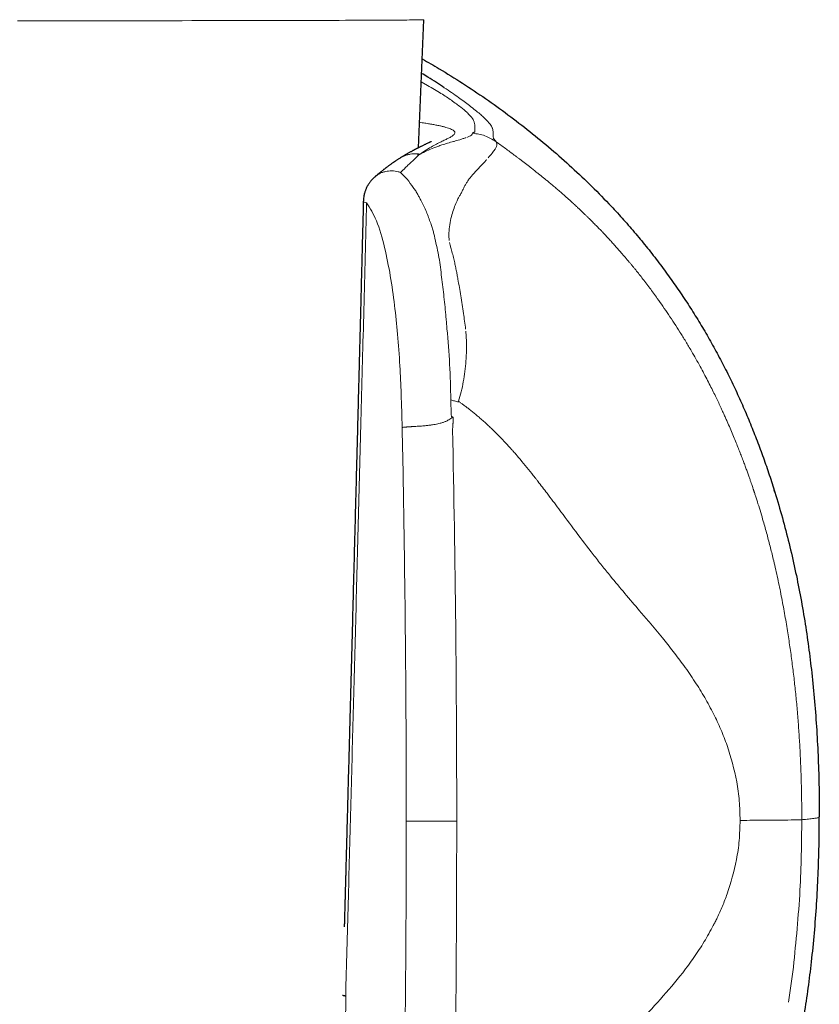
# Model space of a CAD drawing. Header units: millimetres. Extents: x 8 to 763, y 12 to 751.
# Tile 81 of 100: x 437 to 460, y 549 to 577. Entities that reach past the tile are written whole.
import ezdxf

# ---------------------------------------------------------------- set-up
doc = ezdxf.new("R2010")
doc.units = ezdxf.units.MM

msp = doc.modelspace()

# ---------------------------------------------------------------- linework, layer by layer
at = {"color": 7, "linetype": 'Continuous', "lineweight": 30}
for p, q in [((448.583, 573.496), (448.743, 577.182)), ((448.056, 573.199), (448.06, 573.202)), ((448.573, 573.266), (448.576, 573.321)), ((458.818, 563.648), (458.837, 563.585)), ((458.837, 563.585), (458.819, 563.644))]:
    msp.add_line(p, q, dxfattribs=at)
at = {"color": 252, "linetype": 'Continuous', "lineweight": 0}
for p, q in [((448.666, 575.391), (448.847, 575.292)), ((450.493, 574.344), (450.455, 574.38)), ((450.736, 573.826), (450.735, 573.889)), ((448.569, 573.261), (448.469, 573.168)), ((448.608, 573.299), (448.569, 573.261)), ((459.232, 548.916), (459.37, 549.925)), ((446.365, 534.613), (446.492, 549.099))]:
    msp.add_line(p, q, dxfattribs=at)
at = {"color": 252, "linetype": 'Continuous', "lineweight": 0, "flags": 128}
for points in [[(448.743, 577.182), (448.743, 577.182), (448.737, 577.181), (448.724, 577.18), (448.702, 577.18), (448.673, 577.179), (448.636, 577.178), (448.59, 577.177), (448.537, 577.176), (448.476, 577.176), (448.408, 577.175), (448.331, 577.174), (448.247, 577.173), (448.155, 577.173), (448.056, 577.172), (447.949, 577.171), (447.835, 577.17), (447.713, 577.17), (447.584, 577.169), (447.448, 577.168), (447.305, 577.167), (447.155, 577.167), (446.998, 577.166), (446.834, 577.165), (446.664, 577.165), (446.487, 577.164), (446.304, 577.163), (446.114, 577.163), (445.918, 577.162), (445.716, 577.162), (445.508, 577.161), (445.295, 577.16), (445.076, 577.16), (444.851, 577.159), (444.621, 577.159), (444.386, 577.158), (444.146, 577.158), (443.901, 577.157), (443.652, 577.157), (443.398, 577.156), (443.14, 577.156), (442.877, 577.156), (442.611, 577.155), (442.341, 577.155), (442.067, 577.155), (441.79, 577.154), (441.51, 577.154), (441.226, 577.154), (440.94, 577.153), (440.651, 577.153), (440.36, 577.153), (440.067, 577.153), (439.771, 577.152), (439.474, 577.152), (439.175, 577.152), (438.875, 577.152), (438.574, 577.152), (438.271, 577.152), (437.968, 577.152), (437.664, 577.152), (437.36, 577.152), (437.055, 577.152)], [(450.715, 574.051), (450.712, 574.058), (450.709, 574.066)], [(450.74, 573.786), (450.739, 573.798), (450.737, 573.809)]]:
    msp.add_lwpolyline(points, dxfattribs=at)
at = {"color": 252, "linetype": 'Continuous', "lineweight": 0}
msp.add_arc((449.158, 817.39), 263.269, 269.79908, 270.11531, dxfattribs=at)
at = {"color": 7, "linetype": 'Continuous', "lineweight": 30}
for points, knots in [([(448.694, 576.053), (448.857, 575.961), (449.249, 575.737), (449.857, 575.356), (450.518, 574.916), (451.163, 574.453), (451.792, 573.968), (452.405, 573.463), (452.999, 572.935), (453.576, 572.389), (453.944, 572.007), (454.129, 571.816)], [0, 0, 0, 0, 0.081168, 0.196006, 0.310809, 0.42559, 0.540366, 0.655162, 0.770007, 0.884939, 1, 1, 1, 1]), ([(449.33, 575.225), (449.181, 575.325), (448.982, 575.456), (448.737, 575.602), (448.676, 575.638)], [0, 0, 0, 0, 0.753648, 1, 1, 1, 1]), ([(448.956, 573.676), (448.956, 573.676), (448.956, 573.676), (448.955, 573.675), (448.954, 573.674), (448.951, 573.673), (448.948, 573.671), (448.945, 573.67), (448.942, 573.668), (448.938, 573.666), (448.931, 573.663), (448.922, 573.658), (448.909, 573.652), (448.894, 573.645), (448.869, 573.633), (448.834, 573.617), (448.793, 573.598), (448.754, 573.579), (448.719, 573.563), (448.685, 573.546), (448.652, 573.531), (448.626, 573.518), (448.605, 573.507), (448.587, 573.498), (448.567, 573.488), (448.546, 573.477), (448.523, 573.466), (448.502, 573.455), (448.483, 573.445), (448.466, 573.436), (448.448, 573.426), (448.427, 573.415), (448.401, 573.401), (448.372, 573.385), (448.34, 573.367), (448.307, 573.349), (448.274, 573.331), (448.247, 573.315), (448.226, 573.303), (448.211, 573.294), (448.193, 573.283), (448.173, 573.271), (448.149, 573.257), (448.123, 573.242), (448.093, 573.223), (448.071, 573.21), (448.059, 573.203)], [0, 0, 0, 0, 0.0108139, 0.0258279, 0.0416682, 0.0595366, 0.077406, 0.0924981, 0.1047896, 0.1144022, 0.1317189, 0.1525842, 0.1770137, 0.2050242, 0.2366344, 0.3008263, 0.3621088, 0.4040963, 0.4445894, 0.4825643, 0.5164211, 0.5461149, 0.5606929, 0.5769571, 0.595191, 0.6154036, 0.6364662, 0.6554397, 0.67127, 0.6851038, 0.6996912, 0.7171989, 0.7372322, 0.7631223, 0.78898, 0.8148326, 0.8406873, 0.8651643, 0.877163, 0.8881108, 0.9004992, 0.9173757, 0.9338049, 0.9530393, 0.9750971, 1, 1, 1, 1]), ([(448.055, 573.2), (448.043, 573.193), (448.021, 573.179), (447.99, 573.159), (447.961, 573.14), (447.936, 573.123), (447.914, 573.108), (447.895, 573.095), (447.877, 573.083), (447.856, 573.069), (447.831, 573.051), (447.802, 573.031), (447.771, 573.008), (447.741, 572.987), (447.715, 572.968), (447.691, 572.95), (447.669, 572.933), (447.646, 572.916), (447.625, 572.9), (447.604, 572.884), (447.582, 572.866), (447.557, 572.847), (447.532, 572.827), (447.508, 572.807), (447.485, 572.788), (447.468, 572.774), (447.455, 572.764), (447.448, 572.757), (447.439, 572.75), (447.425, 572.739), (447.405, 572.722), (447.378, 572.699), (447.357, 572.681), (447.345, 572.671)], [0, 0, 0, 0, 0.052172, 0.099742, 0.14279, 0.181237, 0.214427, 0.242284, 0.266213, 0.292972, 0.331784, 0.374035, 0.418825, 0.462279, 0.499148, 0.527422, 0.558834, 0.59157, 0.620713, 0.646478, 0.676193, 0.712312, 0.746767, 0.779821, 0.811393, 0.839053, 0.850801, 0.86116, 0.87156, 0.886792, 0.915223, 0.95295, 1, 1, 1, 1]), ([(447.345, 572.671), (447.339, 572.665), (447.325, 572.653), (447.302, 572.632), (447.278, 572.608), (447.257, 572.585), (447.238, 572.564), (447.218, 572.541), (447.197, 572.515), (447.176, 572.486), (447.158, 572.459), (447.141, 572.433), (447.123, 572.404), (447.104, 572.369), (447.086, 572.333), (447.071, 572.297), (447.058, 572.264), (447.045, 572.227), (447.033, 572.186), (447.022, 572.139), (447.011, 572.079), (447.003, 572.013), (447.001, 571.963), (447, 571.94)], [0, 0, 0, 0, 0.02981, 0.068665, 0.112787, 0.151344, 0.180792, 0.215142, 0.260027, 0.302612, 0.342724, 0.377596, 0.413705, 0.465292, 0.518575, 0.560464, 0.604116, 0.647729, 0.699804, 0.759062, 0.82156, 0.916797, 1, 1, 1, 1]), ([(447, 571.94), (446.997, 571.821), (446.991, 571.587), (446.982, 571.241), (446.973, 570.905), (446.965, 570.58), (446.957, 570.265), (446.949, 569.944), (446.94, 569.618), (446.932, 569.288), (446.924, 568.972), (446.916, 568.681), (446.909, 568.414), (446.903, 568.169), (446.897, 567.936), (446.891, 567.714), (446.886, 567.504), (446.881, 567.306), (446.876, 567.12), (446.87, 566.889), (446.862, 566.609), (446.854, 566.276), (446.845, 565.941), (446.836, 565.604), (446.828, 565.264), (446.819, 564.922), (446.805, 564.403), (446.787, 563.706), (446.764, 562.833), (446.741, 561.958), (446.718, 561.084), (446.697, 560.265), (446.677, 559.5), (446.658, 558.79), (446.639, 558.077), (446.62, 557.358), (446.6, 556.629), (446.581, 555.888), (446.563, 555.224), (446.547, 554.636), (446.534, 554.125), (446.521, 553.666), (446.51, 553.259), (446.503, 552.988), (446.498, 552.796), (446.495, 552.684), (446.492, 552.572), (446.489, 552.462), (446.486, 552.35), (446.483, 552.241), (446.48, 552.135), (446.478, 552.04), (446.475, 551.956), (446.473, 551.884), (446.472, 551.824), (446.471, 551.777), (446.47, 551.741), (446.469, 551.715), (446.468, 551.697), (446.468, 551.681), (446.467, 551.659), (446.466, 551.623), (446.465, 551.572), (446.463, 551.503), (446.461, 551.42), (446.458, 551.321), (446.455, 551.207), (446.453, 551.125), (446.452, 551.082), (446.452, 551.08)], [0, 0, 0, 0, 0.017097, 0.03369, 0.049778, 0.065362, 0.080442, 0.095017, 0.111548, 0.127378, 0.142507, 0.156937, 0.169228, 0.180961, 0.192135, 0.202751, 0.212808, 0.222307, 0.231248, 0.23963, 0.25556, 0.271481, 0.287522, 0.303683, 0.319964, 0.336366, 0.352887, 0.394661, 0.436575, 0.47849, 0.520405, 0.56232, 0.596342, 0.630363, 0.664411, 0.698859, 0.73383, 0.769325, 0.805362, 0.829386, 0.853863, 0.878793, 0.895495, 0.912394, 0.917746, 0.923118, 0.928508, 0.933878, 0.938938, 0.944549, 0.949626, 0.954169, 0.95818, 0.961657, 0.964601, 0.96675, 0.968487, 0.96981, 0.970397, 0.971045, 0.972116, 0.973618, 0.976195, 0.979489, 0.983501, 0.988231, 0.993679, 0.999845, 1, 1, 1, 1]), ([(454.129, 571.816), (454.249, 571.686), (454.491, 571.425), (454.839, 571.022), (455.178, 570.61), (455.506, 570.188), (455.821, 569.76), (456.123, 569.326), (456.412, 568.888), (456.688, 568.443), (456.954, 567.99), (457.209, 567.527), (457.453, 567.057), (457.685, 566.581), (457.905, 566.099), (458.111, 565.615), (458.305, 565.128), (458.487, 564.64), (458.659, 564.147), (458.765, 563.814), (458.818, 563.648)], [0, 0, 0, 0, 0.055982, 0.112088, 0.168285, 0.22454, 0.28082, 0.336085, 0.391306, 0.446449, 0.50148, 0.557371, 0.613152, 0.668867, 0.724559, 0.780269, 0.835039, 0.889896, 0.944874, 1, 1, 1, 1]), ([(458.837, 563.585), (458.911, 563.341), (459.057, 562.853), (459.248, 562.114), (459.419, 561.374), (459.569, 560.632), (459.699, 559.887), (459.809, 559.141), (459.904, 558.367), (459.983, 557.567), (460.044, 556.739), (460.086, 555.91), (460.111, 555.078), (460.114, 554.524), (460.116, 554.246)], [0, 0, 0, 0, 0.0809486, 0.1615074, 0.2417571, 0.3217711, 0.401616, 0.4813515, 0.5610304, 0.6486661, 0.7363416, 0.8241004, 0.9119775, 1, 1, 1, 1]), ([(459.526, 547.676), (459.536, 547.727), (459.597, 548.025), (459.689, 548.574), (459.801, 549.322), (459.898, 550.099), (459.978, 550.905), (460.041, 551.738), (460.084, 552.573), (460.111, 553.409), (460.114, 553.967), (460.116, 554.246)], [0, 0, 0, 0, 0.023768, 0.138126, 0.252655, 0.367347, 0.493678, 0.620156, 0.746738, 0.873373, 1, 1, 1, 1]), ([(446.4, 549.117), (446.4, 549.117), (446.4, 549.115), (446.408, 549.112), (446.426, 549.108), (446.453, 549.104), (446.479, 549.101), (446.492, 549.099)], [0, 0, 0, 0, 0.068821, 0.283991, 0.511842, 0.751056, 1, 1, 1, 1])]:
    msp.add_open_spline(points, degree=3, knots=knots, dxfattribs=at)
at = {"color": 252, "linetype": 'Continuous', "lineweight": 0}
for points, knots in [([(448.847, 575.292), (448.982, 575.212), (449.252, 575.053), (449.439, 574.927), (449.532, 574.863)], [0, 0, 0, 0, 0.499937, 1, 1, 1, 1]), ([(450.455, 574.38), (450.421, 574.41), (450.353, 574.47), (450.224, 574.579), (450.069, 574.7), (449.906, 574.823), (449.736, 574.946), (449.542, 575.082), (449.401, 575.178), (449.33, 575.225)], [0, 0, 0, 0, 0.169789, 0.331668, 0.49993, 0.63097, 0.750024, 0.874866, 1, 1, 1, 1]), ([(449.532, 574.863), (449.63, 574.792), (449.825, 574.65), (449.925, 574.562), (449.975, 574.518)], [0, 0, 0, 0, 0.4997628, 1, 1, 1, 1]), ([(449.975, 574.518), (449.979, 574.515), (449.986, 574.508), (449.993, 574.502), (449.996, 574.499)], [0, 0, 0, 0, 0.49963, 1, 1, 1, 1]), ([(449.597, 573.993), (449.586, 574.001), (449.563, 574.016), (449.513, 574.039), (449.452, 574.062), (449.379, 574.084), (449.294, 574.107), (449.198, 574.129), (449.089, 574.151), (448.97, 574.173), (448.838, 574.195), (448.72, 574.214), (448.642, 574.226), (448.615, 574.229)], [0, 0, 0, 0, 0.095449, 0.190803, 0.286069, 0.381252, 0.476355, 0.571382, 0.666333, 0.761209, 0.85601, 0.950737, 1, 1, 1, 1]), ([(449.996, 574.499), (450.051, 574.442), (450.163, 574.328), (450.18, 574.27), (450.188, 574.241)], [0, 0, 0, 0, 0.497017, 1, 1, 1, 1]), ([(450.19, 574.234), (450.196, 574.207), (450.207, 574.153), (450.206, 574.106), (450.205, 574.082)], [0, 0, 0, 0, 0.499765, 1, 1, 1, 1]), ([(450.709, 574.066), (450.695, 574.098), (450.666, 574.161), (450.551, 574.283), (450.493, 574.344)], [0, 0, 0, 0, 0.500084, 1, 1, 1, 1]), ([(448.632, 573.316), (448.695, 573.358), (448.82, 573.442), (448.989, 573.541), (449.139, 573.621), (449.27, 573.686), (449.381, 573.739), (449.479, 573.787), (449.558, 573.833), (449.613, 573.877), (449.638, 573.918), (449.636, 573.957), (449.61, 573.981), (449.597, 573.993)], [0, 0, 0, 0, 0.088835, 0.175766, 0.261161, 0.345343, 0.428603, 0.511202, 0.609759, 0.707846, 0.805534, 0.902894, 1, 1, 1, 1]), ([(450.21, 573.959), (450.208, 573.956), (450.203, 573.948), (450.185, 573.941), (450.176, 573.938)], [0, 0, 0, 0, 0.4984, 1, 1, 1, 1]), ([(450.205, 574.082), (450.205, 574.07), (450.205, 574.044), (450.205, 574.017), (450.205, 574.003)], [0, 0, 0, 0, 0.500525, 1, 1, 1, 1]), ([(450.205, 574.003), (450.206, 574), (450.206, 573.993), (450.207, 573.986), (450.207, 573.982)], [0, 0, 0, 0, 0.500091, 1, 1, 1, 1]), ([(450.207, 573.982), (450.208, 573.978), (450.208, 573.971), (450.209, 573.963), (450.21, 573.959)], [0, 0, 0, 0, 0.500199, 1, 1, 1, 1]), ([(450.734, 573.94), (450.733, 573.959), (450.731, 573.994), (450.72, 574.033), (450.715, 574.051)], [0, 0, 0, 0, 0.542537, 1, 1, 1, 1]), ([(449.593, 573.677), (449.538, 573.662), (449.43, 573.633), (449.315, 573.596), (449.259, 573.578)], [0, 0, 0, 0, 0.510598, 1, 1, 1, 1]), ([(449.61, 573.681), (449.607, 573.68), (449.601, 573.679), (449.595, 573.677), (449.593, 573.677)], [0, 0, 0, 0, 0.500568, 1, 1, 1, 1]), ([(449.773, 573.728), (449.746, 573.72), (449.697, 573.705), (449.638, 573.689), (449.61, 573.681)], [0, 0, 0, 0, 0.533058, 1, 1, 1, 1]), ([(449.952, 573.787), (449.926, 573.778), (449.872, 573.759), (449.806, 573.739), (449.773, 573.728)], [0, 0, 0, 0, 0.491382, 1, 1, 1, 1]), ([(450.143, 573.915), (450.139, 573.896), (450.131, 573.858), (450.026, 573.816), (449.973, 573.794)], [0, 0, 0, 0, 0.4951479, 1, 1, 1, 1]), ([(450.176, 573.938), (450.167, 573.934), (450.149, 573.927), (450.145, 573.919), (450.143, 573.915)], [0, 0, 0, 0, 0.50132, 1, 1, 1, 1]), ([(450.818, 573.668), (450.714, 573.734), (450.508, 573.866), (450.265, 573.898), (450.143, 573.915)], [0, 0, 0, 0, 0.50007, 1, 1, 1, 1]), ([(450.735, 573.889), (450.735, 573.898), (450.735, 573.915), (450.734, 573.932), (450.734, 573.94)], [0, 0, 0, 0, 0.499941, 1, 1, 1, 1]), ([(450.737, 573.809), (450.737, 573.812), (450.737, 573.817), (450.737, 573.823), (450.736, 573.826)], [0, 0, 0, 0, 0.4999777, 1, 1, 1, 1]), ([(450.743, 573.765), (450.742, 573.768), (450.741, 573.775), (450.74, 573.783), (450.74, 573.786)], [0, 0, 0, 0, 0.499951, 1, 1, 1, 1]), ([(450.818, 573.668), (450.805, 573.684), (450.778, 573.717), (450.755, 573.749), (450.743, 573.765)], [0, 0, 0, 0, 0.499962, 1, 1, 1, 1]), ([(450.826, 573.53), (450.833, 573.558), (450.846, 573.608), (450.826, 573.649), (450.818, 573.668)], [0, 0, 0, 0, 0.556568, 1, 1, 1, 1]), ([(451.848, 572.901), (451.822, 572.922), (451.77, 572.963), (451.692, 573.022), (451.618, 573.08), (451.545, 573.135), (451.475, 573.188), (451.408, 573.239), (451.28, 573.335), (451.086, 573.477), (450.907, 573.604), (450.818, 573.668)], [0, 0, 0, 0, 0.0808158, 0.1586499, 0.2335217, 0.3054456, 0.3744317, 0.4404859, 0.5036105, 0.7504613, 1, 1, 1, 1]), ([(449.026, 573.493), (448.961, 573.467), (448.833, 573.415), (448.698, 573.348), (448.632, 573.316)], [0, 0, 0, 0, 0.5096356, 1, 1, 1, 1]), ([(449.259, 573.578), (449.22, 573.565), (449.144, 573.539), (449.065, 573.508), (449.026, 573.493)], [0, 0, 0, 0, 0.506736, 1, 1, 1, 1]), ([(450.785, 573.448), (450.761, 573.413), (450.714, 573.343), (450.633, 573.253), (450.592, 573.208)], [0, 0, 0, 0, 0.4986133, 1, 1, 1, 1]), ([(450.785, 573.448), (450.786, 573.449), (450.788, 573.453), (450.79, 573.456), (450.791, 573.458)], [0, 0, 0, 0, 0.500046, 1, 1, 1, 1]), ([(450.791, 573.458), (450.798, 573.471), (450.812, 573.496), (450.821, 573.519), (450.826, 573.53)], [0, 0, 0, 0, 0.500373, 1, 1, 1, 1]), ([(448.06, 573.202), (448.068, 573.207), (448.102, 573.23), (448.167, 573.26), (448.255, 573.292), (448.346, 573.314), (448.44, 573.326), (448.536, 573.328), (448.6, 573.32), (448.632, 573.316)], [0, 0, 0, 0, 0.049435, 0.20785, 0.366413, 0.524997, 0.683477, 0.841791, 1, 1, 1, 1]), ([(448.073, 572.789), (448.099, 572.814), (448.132, 572.847), (448.166, 572.88), (448.176, 572.889), (448.179, 572.892), (448.215, 572.927), (448.318, 573.027), (448.409, 573.112), (448.469, 573.168)], [0, 0, 0, 0, 0.180175, 0.228441, 0.24213, 0.246366, 0.248862, 0.503348, 1, 1, 1, 1]), ([(448.632, 573.316), (448.63, 573.313), (448.624, 573.307), (448.614, 573.302), (448.608, 573.299)], [0, 0, 0, 0, 0.430031, 1, 1, 1, 1]), ([(450.185, 572.766), (450.244, 572.828), (450.361, 572.952), (450.453, 573.055), (450.5, 573.106)], [0, 0, 0, 0, 0.50002, 1, 1, 1, 1]), ([(450.5, 573.106), (450.507, 573.114), (450.522, 573.132), (450.536, 573.148), (450.543, 573.157)], [0, 0, 0, 0, 0.5003048, 1, 1, 1, 1]), ([(447.347, 572.67), (447.359, 572.681), (447.395, 572.712), (447.462, 572.753), (447.547, 572.791), (447.636, 572.816), (447.727, 572.83), (447.819, 572.833), (447.91, 572.827), (447.97, 572.815), (448, 572.809)], [0, 0, 0, 0, 0.077023, 0.2171, 0.355717, 0.492007, 0.62519, 0.754593, 0.87967, 1, 1, 1, 1]), ([(452.793, 572.117), (452.755, 572.15), (452.682, 572.215), (452.575, 572.307), (452.476, 572.391), (452.383, 572.469), (452.296, 572.541), (452.215, 572.607), (452.14, 572.668), (452.071, 572.724), (452.007, 572.775), (451.949, 572.821), (451.897, 572.863), (451.864, 572.889), (451.848, 572.901)], [0, 0, 0, 0, 0.121997, 0.235951, 0.342334, 0.441528, 0.53383, 0.619472, 0.698628, 0.771425, 0.837938, 0.898194, 0.952212, 1, 1, 1, 1]), ([(448.073, 572.789), (448.061, 572.792), (448.036, 572.8), (448.012, 572.806), (448, 572.809)], [0, 0, 0, 0, 0.502696, 1, 1, 1, 1]), ([(448.073, 572.789), (448.138, 572.725), (448.266, 572.599), (448.38, 572.433), (448.436, 572.351)], [0, 0, 0, 0, 0.499986, 1, 1, 1, 1]), ([(449.872, 572.307), (449.885, 572.335), (449.913, 572.393), (449.959, 572.473), (450.011, 572.553), (450.047, 572.602), (450.066, 572.627)], [0, 0, 0, 0, 0.2282806, 0.4709466, 0.7281557, 1, 1, 1, 1]), ([(450.066, 572.627), (450.083, 572.648), (450.123, 572.697), (450.163, 572.741), (450.185, 572.766)], [0, 0, 0, 0, 0.431679, 1, 1, 1, 1]), ([(448.564, 572.154), (448.546, 572.188), (448.51, 572.257), (448.461, 572.319), (448.436, 572.351)], [0, 0, 0, 0, 0.499754, 1, 1, 1, 1]), ([(449.768, 572.113), (449.786, 572.143), (449.822, 572.203), (449.852, 572.265), (449.867, 572.296)], [0, 0, 0, 0, 0.494127, 1, 1, 1, 1]), ([(449.867, 572.296), (449.868, 572.298), (449.869, 572.302), (449.871, 572.305), (449.872, 572.307)], [0, 0, 0, 0, 0.500028, 1, 1, 1, 1]), ([(448.564, 572.154), (448.581, 572.124), (448.615, 572.063), (448.648, 571.999), (448.665, 571.966)], [0, 0, 0, 0, 0.49532, 1, 1, 1, 1]), ([(448.938, 571.325), (448.898, 571.437), (448.819, 571.661), (448.716, 571.865), (448.665, 571.966)], [0, 0, 0, 0, 0.500086, 1, 1, 1, 1]), ([(449.663, 571.892), (449.674, 571.917), (449.693, 571.963), (449.714, 572.007), (449.723, 572.027)], [0, 0, 0, 0, 0.53938, 1, 1, 1, 1]), ([(449.723, 572.027), (449.731, 572.044), (449.745, 572.074), (449.761, 572.101), (449.768, 572.113)], [0, 0, 0, 0, 0.5568341, 1, 1, 1, 1]), ([(453.876, 571.074), (453.866, 571.084), (453.844, 571.107), (453.807, 571.145), (453.764, 571.19), (453.718, 571.237), (453.671, 571.285), (453.623, 571.334), (453.576, 571.38), (453.523, 571.433), (453.466, 571.489), (453.405, 571.549), (453.349, 571.603), (453.293, 571.657), (453.232, 571.715), (453.165, 571.778), (453.117, 571.822), (453.089, 571.848), (453.081, 571.856), (453.072, 571.865), (453.062, 571.873), (453.053, 571.882), (453.03, 571.903), (452.995, 571.935), (452.95, 571.976), (452.911, 572.011), (452.877, 572.042), (452.849, 572.067), (452.825, 572.088), (452.808, 572.104), (452.797, 572.113), (452.793, 572.117)], [0, 0, 0, 0, 0.026364, 0.059299, 0.098568, 0.14391, 0.183619, 0.226778, 0.273265, 0.310568, 0.372159, 0.428238, 0.479106, 0.524967, 0.584519, 0.649507, 0.711052, 0.719406, 0.727829, 0.736318, 0.744875, 0.753499, 0.762189, 0.810184, 0.852761, 0.890043, 0.922134, 0.949117, 0.971056, 0.988005, 1, 1, 1, 1]), ([(446.492, 549.099), (446.504, 549.542), (446.528, 550.432), (446.565, 551.774), (446.601, 553.13), (446.638, 554.5), (446.674, 555.875), (446.711, 557.255), (446.748, 558.64), (446.785, 560.038), (446.822, 561.46), (446.86, 562.904), (446.898, 564.372), (446.937, 565.853), (446.976, 567.349), (447.015, 568.858), (447.054, 570.381), (447.08, 571.401), (447.093, 571.913)], [0, 0, 0, 0, 0.058233, 0.117066, 0.176499, 0.236534, 0.297168, 0.357305, 0.418021, 0.479316, 0.541191, 0.604925, 0.669263, 0.734204, 0.799748, 0.865895, 0.932646, 1, 1, 1, 1]), ([(447.003, 571.94), (447.005, 571.936), (447.01, 571.927), (447.064, 571.918), (447.093, 571.913)], [0, 0, 0, 0, 0.469494, 1, 1, 1, 1]), ([(447.093, 571.913), (447.193, 571.755), (447.406, 571.417), (447.541, 570.9), (447.613, 570.625)], [0, 0, 0, 0, 0.4677537, 1, 1, 1, 1]), ([(449.535, 571.519), (449.554, 571.584), (449.591, 571.717), (449.639, 571.833), (449.663, 571.892)], [0, 0, 0, 0, 0.487118, 1, 1, 1, 1]), ([(449.461, 571.048), (449.467, 571.128), (449.481, 571.296), (449.517, 571.443), (449.535, 571.519)], [0, 0, 0, 0, 0.472919, 1, 1, 1, 1]), ([(449.014, 571.075), (449.002, 571.117), (448.979, 571.201), (448.952, 571.284), (448.938, 571.325)], [0, 0, 0, 0, 0.495458, 1, 1, 1, 1]), ([(449.044, 570.963), (449.039, 570.982), (449.029, 571.019), (449.019, 571.056), (449.014, 571.075)], [0, 0, 0, 0, 0.500263, 1, 1, 1, 1]), ([(449.044, 570.963), (449.044, 570.961), (449.045, 570.957), (449.045, 570.954), (449.046, 570.952)], [0, 0, 0, 0, 0.499974, 1, 1, 1, 1]), ([(449.046, 570.952), (449.048, 570.941), (449.052, 570.92), (449.056, 570.899), (449.058, 570.889)], [0, 0, 0, 0, 0.499857, 1, 1, 1, 1]), ([(449.058, 570.889), (449.101, 570.706), (449.186, 570.342), (449.229, 569.964), (449.251, 569.775)], [0, 0, 0, 0, 0.4998719, 1, 1, 1, 1]), ([(449.472, 570.831), (449.467, 570.869), (449.459, 570.944), (449.46, 571.014), (449.461, 571.048)], [0, 0, 0, 0, 0.500929, 1, 1, 1, 1]), ([(455.456, 569.163), (455.384, 569.263), (455.238, 569.464), (455.022, 569.747), (454.869, 569.94), (454.783, 570.046), (454.756, 570.078), (454.729, 570.111), (454.702, 570.144), (454.675, 570.176), (454.619, 570.244), (454.534, 570.344), (454.423, 570.473), (454.318, 570.592), (454.219, 570.703), (454.126, 570.806), (454.038, 570.901), (453.955, 570.99), (453.902, 571.046), (453.876, 571.074)], [0, 0, 0, 0, 0.1438172, 0.289839, 0.4189533, 0.4358473, 0.4527307, 0.4696013, 0.4864568, 0.5032951, 0.5201138, 0.5931582, 0.6619871, 0.7268402, 0.7879429, 0.8455345, 0.8999, 0.9513076, 1, 1, 1, 1]), ([(447.613, 570.625), (447.671, 570.357), (447.786, 569.822), (447.861, 569.248), (447.898, 568.962)], [0, 0, 0, 0, 0.5002723, 1, 1, 1, 1]), ([(449.48, 570.774), (449.485, 570.747), (449.497, 570.687), (449.514, 570.626), (449.523, 570.593)], [0, 0, 0, 0, 0.4545455, 1, 1, 1, 1]), ([(449.523, 570.593), (449.539, 570.537), (449.57, 570.428), (449.597, 570.318), (449.61, 570.265)], [0, 0, 0, 0, 0.517182, 1, 1, 1, 1]), ([(449.61, 570.265), (449.622, 570.215), (449.644, 570.119), (449.663, 570.023), (449.672, 569.977)], [0, 0, 0, 0, 0.51967, 1, 1, 1, 1]), ([(449.672, 569.977), (449.681, 569.934), (449.697, 569.847), (449.713, 569.76), (449.721, 569.716)], [0, 0, 0, 0, 0.500581, 1, 1, 1, 1]), ([(449.251, 569.775), (449.275, 569.585), (449.324, 569.205), (449.359, 568.816), (449.377, 568.621)], [0, 0, 0, 0, 0.498679, 1, 1, 1, 1]), ([(449.721, 569.716), (449.749, 569.558), (449.806, 569.233), (449.856, 568.901), (449.881, 568.731)], [0, 0, 0, 0, 0.487679, 1, 1, 1, 1]), ([(456.438, 567.647), (456.383, 567.739), (456.275, 567.922), (456.11, 568.19), (455.945, 568.448), (455.78, 568.696), (455.618, 568.934), (455.51, 569.088), (455.456, 569.163)], [0, 0, 0, 0, 0.1771933, 0.3507523, 0.5202471, 0.6852441, 0.8453072, 1, 1, 1, 1]), ([(447.898, 568.962), (447.929, 568.687), (447.994, 568.114), (448.052, 567.26), (448.093, 566.364), (448.109, 565.772), (448.117, 565.451)], [0, 0, 0, 0, 0.239793, 0.499728, 0.728646, 1, 1, 1, 1]), ([(449.377, 568.621), (449.382, 568.566), (449.392, 568.454), (449.401, 568.341), (449.406, 568.285)], [0, 0, 0, 0, 0.497057, 1, 1, 1, 1]), ([(449.881, 568.731), (449.892, 568.657), (449.913, 568.508), (449.932, 568.357), (449.941, 568.281)], [0, 0, 0, 0, 0.495815, 1, 1, 1, 1]), ([(449.515, 566.243), (449.508, 566.585), (449.493, 567.271), (449.435, 567.947), (449.406, 568.285)], [0, 0, 0, 0, 0.500073, 1, 1, 1, 1]), ([(449.952, 567.364), (449.961, 567.515), (449.979, 567.8), (449.958, 568.088), (449.948, 568.224)], [0, 0, 0, 0, 0.527719, 1, 1, 1, 1]), ([(457.463, 565.626), (457.447, 565.66), (457.415, 565.733), (457.363, 565.849), (457.304, 565.978), (457.238, 566.12), (457.165, 566.274), (457.085, 566.439), (456.997, 566.617), (456.901, 566.805), (456.797, 567.003), (456.685, 567.21), (456.565, 567.426), (456.481, 567.572), (456.438, 567.647)], [0, 0, 0, 0, 0.049507, 0.105462, 0.16783, 0.236557, 0.31157, 0.39277, 0.480029, 0.573182, 0.672028, 0.776316, 0.885756, 1, 1, 1, 1]), ([(449.739, 566.202), (449.765, 566.294), (449.819, 566.48), (449.879, 566.767), (449.926, 567.062), (449.943, 567.263), (449.952, 567.364)], [0, 0, 0, 0, 0.243484, 0.491061, 0.743105, 1, 1, 1, 1]), ([(449.736, 566.183), (449.699, 566.193), (449.626, 566.213), (449.552, 566.232), (449.514, 566.242)], [0, 0, 0, 0, 0.499914, 1, 1, 1, 1]), ([(449.533, 565.761), (449.53, 565.842), (449.524, 566.002), (449.518, 566.163), (449.515, 566.243)], [0, 0, 0, 0, 0.501564, 1, 1, 1, 1]), ([(449.736, 566.184), (449.737, 566.186), (449.739, 566.192), (449.739, 566.199), (449.739, 566.202)], [0, 0, 0, 0, 0.459942, 1, 1, 1, 1]), ([(449.739, 566.202), (449.762, 566.186), (449.81, 566.152), (449.886, 566.096), (449.969, 566.034), (450.058, 565.965), (450.153, 565.89), (450.252, 565.808), (450.356, 565.72), (450.465, 565.624), (450.572, 565.526), (450.675, 565.43), (450.77, 565.338), (450.858, 565.25), (450.94, 565.167), (451.017, 565.087), (451.092, 565.007), (451.166, 564.928), (451.237, 564.849), (451.302, 564.776), (451.344, 564.729), (451.363, 564.706)], [0, 0, 0, 0, 0.038362, 0.081027, 0.12793, 0.178999, 0.234163, 0.29225, 0.354133, 0.419732, 0.488963, 0.550488, 0.61127, 0.666828, 0.719433, 0.769148, 0.816027, 0.867695, 0.915548, 0.959636, 1, 1, 1, 1]), ([(448.117, 565.451), (448.129, 565.452), (448.153, 565.455), (448.194, 565.459), (448.231, 565.462), (448.262, 565.464), (448.286, 565.466), (448.31, 565.468), (448.335, 565.47), (448.359, 565.471), (448.397, 565.474), (448.447, 565.477), (448.513, 565.481), (448.578, 565.485), (448.643, 565.489), (448.71, 565.494), (448.79, 565.501), (448.884, 565.511), (448.981, 565.523), (449.066, 565.537), (449.14, 565.552), (449.202, 565.567), (449.254, 565.581), (449.295, 565.595), (449.335, 565.609), (449.373, 565.625), (449.415, 565.646), (449.463, 565.674), (449.519, 565.71), (449.556, 565.738), (449.575, 565.752)], [0, 0, 0, 0, 0.045662, 0.089591, 0.131871, 0.152407, 0.172545, 0.192291, 0.211653, 0.23064, 0.249266, 0.29509, 0.338659, 0.380434, 0.4209, 0.460566, 0.499953, 0.562175, 0.624188, 0.665888, 0.708064, 0.75083, 0.776247, 0.80141, 0.826316, 0.850984, 0.875456, 0.911549, 0.952976, 1, 1, 1, 1]), ([(449.575, 565.752), (449.568, 565.754), (449.554, 565.757), (449.54, 565.76), (449.533, 565.761)], [0, 0, 0, 0, 0.5031751, 1, 1, 1, 1]), ([(449.567, 565.395), (449.568, 565.41), (449.57, 565.44), (449.573, 565.484), (449.576, 565.525), (449.579, 565.561), (449.581, 565.594), (449.582, 565.626), (449.583, 565.662), (449.584, 565.696), (449.583, 565.725), (449.581, 565.742), (449.579, 565.749), (449.577, 565.751), (449.576, 565.752), (449.576, 565.752), (449.576, 565.752)], [0, 0, 0, 0, 0.123319, 0.246579, 0.369783, 0.469624, 0.552028, 0.642301, 0.740468, 0.849303, 0.927865, 0.97675, 0.990841, 0.995812, 0.997961, 1, 1, 1, 1]), ([(448.117, 565.451), (448.128, 564.912), (448.15, 563.835), (448.176, 562.219), (448.197, 560.601), (448.214, 558.983), (448.226, 557.363), (448.234, 555.743), (448.234, 554.662), (448.235, 554.122)], [0, 0, 0, 0, 0.142695, 0.285432, 0.428218, 0.571061, 0.713968, 0.856945, 1, 1, 1, 1]), ([(458.804, 561.611), (458.773, 561.738), (458.712, 561.991), (458.612, 562.371), (458.494, 562.793), (458.382, 563.163), (458.295, 563.437), (458.259, 563.548), (458.245, 563.588), (458.242, 563.599), (458.238, 563.61), (458.234, 563.621), (458.231, 563.632), (458.227, 563.643), (458.223, 563.657), (458.216, 563.677), (458.205, 563.708), (458.19, 563.754), (458.17, 563.814), (458.144, 563.888), (458.114, 563.976), (458.078, 564.078), (458.038, 564.19), (457.994, 564.31), (457.947, 564.438), (457.894, 564.577), (457.836, 564.727), (457.773, 564.888), (457.704, 565.058), (457.629, 565.239), (457.549, 565.429), (457.492, 565.559), (457.463, 565.626)], [0, 0, 0, 0, 0.091593, 0.183981, 0.277187, 0.401514, 0.4567, 0.481078, 0.483818, 0.486559, 0.4893, 0.492042, 0.494785, 0.497529, 0.500273, 0.504672, 0.512567, 0.523967, 0.538883, 0.557331, 0.579331, 0.604905, 0.634081, 0.663308, 0.695479, 0.730617, 0.768737, 0.809842, 0.853115, 0.899251, 0.948225, 1, 1, 1, 1]), ([(449.567, 565.395), (449.602, 563.517), (449.673, 559.76), (449.683, 556.001), (449.688, 554.121)], [0, 0, 0, 0, 0.500008, 1, 1, 1, 1]), ([(451.363, 564.706), (451.389, 564.678), (451.439, 564.62), (451.488, 564.562), (451.513, 564.533)], [0, 0, 0, 0, 0.500565, 1, 1, 1, 1]), ([(451.513, 564.533), (451.64, 564.379), (451.799, 564.186), (451.961, 563.978), (452.003, 563.923), (452.014, 563.908), (452.018, 563.904), (452.019, 563.902), (452.019, 563.902)], [0, 0, 0, 0, 0.7381916, 0.9284696, 0.9790796, 0.9932505, 0.9975526, 1, 1, 1, 1]), ([(452.019, 563.902), (452.108, 563.788), (452.312, 563.524), (452.51, 563.258), (452.622, 563.107)], [0, 0, 0, 0, 0.432147, 1, 1, 1, 1]), ([(452.622, 563.107), (452.785, 562.887), (453.115, 562.44), (453.444, 562.012), (453.612, 561.794)], [0, 0, 0, 0, 0.490464, 1, 1, 1, 1]), ([(453.612, 561.794), (453.694, 561.689), (453.86, 561.477), (454.027, 561.272), (454.111, 561.168)], [0, 0, 0, 0, 0.492076, 1, 1, 1, 1]), ([(459.201, 559.6), (459.173, 559.767), (459.118, 560.101), (459.024, 560.602), (458.921, 561.107), (458.843, 561.443), (458.804, 561.611)], [0, 0, 0, 0, 0.245921, 0.494517, 0.745852, 1, 1, 1, 1]), ([(454.111, 561.168), (454.248, 561.003), (454.531, 560.661), (454.808, 560.336), (454.951, 560.169)], [0, 0, 0, 0, 0.4838271, 1, 1, 1, 1]), ([(454.951, 560.169), (454.995, 560.117), (455.085, 560.012), (455.173, 559.908), (455.218, 559.856)], [0, 0, 0, 0, 0.494993, 1, 1, 1, 1]), ([(455.218, 559.856), (455.282, 559.78), (455.412, 559.627), (455.538, 559.474), (455.602, 559.397)], [0, 0, 0, 0, 0.494094, 1, 1, 1, 1]), ([(459.437, 557.788), (459.421, 557.938), (459.389, 558.238), (459.333, 558.69), (459.271, 559.145), (459.224, 559.448), (459.201, 559.6)], [0, 0, 0, 0, 0.246505, 0.495262, 0.746394, 1, 1, 1, 1]), ([(455.602, 559.397), (455.708, 559.267), (455.921, 559.005), (456.12, 558.735), (456.221, 558.598)], [0, 0, 0, 0, 0.494136, 1, 1, 1, 1]), ([(456.221, 558.598), (456.275, 558.522), (456.384, 558.369), (456.488, 558.212), (456.54, 558.133)], [0, 0, 0, 0, 0.499065, 1, 1, 1, 1]), ([(456.54, 558.133), (456.635, 557.984), (456.823, 557.688), (456.991, 557.368), (457.075, 557.208)], [0, 0, 0, 0, 0.502058, 1, 1, 1, 1]), ([(459.612, 554.164), (459.611, 554.308), (459.61, 554.599), (459.603, 555.039), (459.591, 555.487), (459.573, 555.94), (459.549, 556.397), (459.518, 556.859), (459.482, 557.323), (459.452, 557.632), (459.437, 557.788)], [0, 0, 0, 0, 0.118775, 0.239914, 0.363103, 0.488026, 0.614374, 0.741851, 0.87037, 1, 1, 1, 1]), ([(457.075, 557.208), (457.146, 557.062), (457.288, 556.772), (457.407, 556.455), (457.466, 556.298)], [0, 0, 0, 0, 0.5055321, 1, 1, 1, 1]), ([(457.466, 556.298), (457.57, 555.962), (457.723, 555.465), (457.823, 554.71), (457.833, 554.332), (457.837, 554.145)], [0, 0, 0, 0, 0.5160632, 0.7606117, 1, 1, 1, 1]), ([(448.235, 554.122), (448.234, 553.562), (448.233, 552.444), (448.225, 550.766), (448.213, 549.089), (448.195, 547.414), (448.171, 545.739), (448.143, 544.066), (448.12, 542.951), (448.109, 542.394)], [0, 0, 0, 0, 0.143071, 0.286058, 0.428968, 0.57181, 0.714591, 0.857319, 1, 1, 1, 1]), ([(449.556, 542.349), (449.595, 544.31), (449.672, 548.232), (449.682, 552.158), (449.688, 554.121)], [0, 0, 0, 0, 0.500006, 1, 1, 1, 1]), ([(457.837, 554.145), (457.832, 553.952), (457.821, 553.565), (457.715, 552.829), (457.566, 552.35), (457.467, 552.033)], [0, 0, 0, 0, 0.252414, 0.503789, 1, 1, 1, 1]), ([(459.612, 554.164), (459.573, 554.162), (459.497, 554.159), (459.131, 554.154), (458.601, 554.15), (458.091, 554.147), (457.837, 554.145)], [0, 0, 0, 0, 0.2493188, 0.5, 0.7506812, 1, 1, 1, 1]), ([(459.612, 554.164), (459.604, 553.488), (459.587, 552.067), (459.444, 550.662), (459.37, 549.925)], [0, 0, 0, 0, 0.476145, 1, 1, 1, 1]), ([(460.116, 554.246), (460.114, 554.243), (460.11, 554.237), (460.09, 554.228), (460.057, 554.218), (460.013, 554.209), (459.956, 554.2), (459.888, 554.191), (459.808, 554.182), (459.718, 554.173), (459.647, 554.167), (459.612, 554.164)], [0, 0, 0, 0, 0.111989, 0.223983, 0.33598, 0.44798, 0.559983, 0.669986, 0.779991, 0.889996, 1, 1, 1, 1]), ([(457.467, 552.033), (457.423, 551.914), (457.333, 551.673), (457.23, 551.451), (457.177, 551.338)], [0, 0, 0, 0, 0.49204, 1, 1, 1, 1]), ([(457.177, 551.338), (457.159, 551.302), (457.122, 551.228), (457.085, 551.156), (457.066, 551.119)], [0, 0, 0, 0, 0.496179, 1, 1, 1, 1]), ([(457.066, 551.119), (456.98, 550.963), (456.806, 550.643), (456.609, 550.35), (456.508, 550.201)], [0, 0, 0, 0, 0.490165, 1, 1, 1, 1]), ([(456.508, 550.201), (456.457, 550.128), (456.352, 549.979), (456.242, 549.836), (456.187, 549.763)], [0, 0, 0, 0, 0.492797, 1, 1, 1, 1]), ([(456.187, 549.763), (455.978, 549.506), (455.563, 548.997), (455.093, 548.517), (454.859, 548.278)], [0, 0, 0, 0, 0.503271, 1, 1, 1, 1])]:
    msp.add_open_spline(points, degree=3, knots=knots, dxfattribs=at)

doc.saveas('drawing.dxf')
